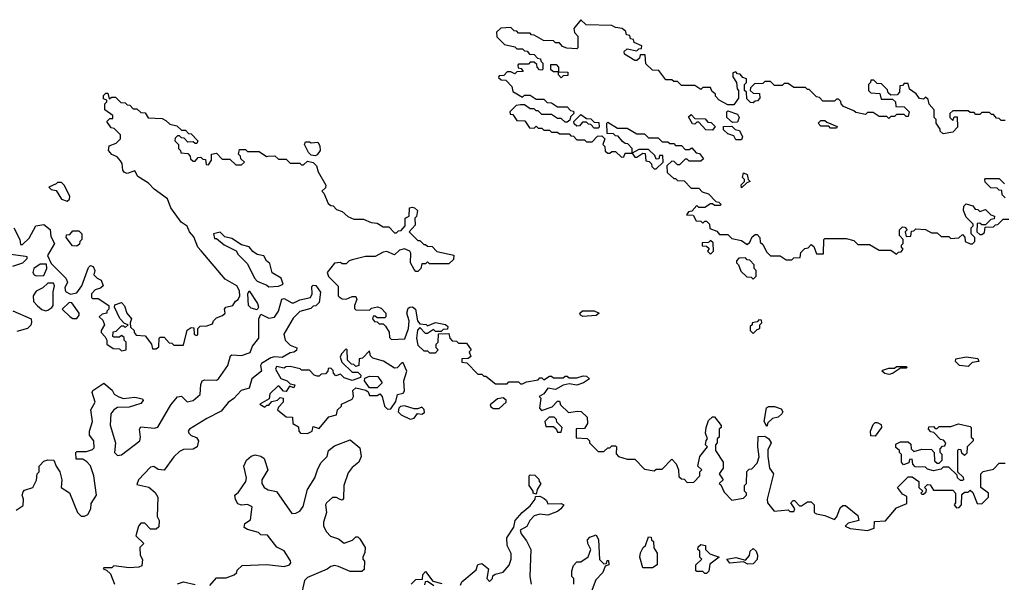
# Model space of a CAD drawing. Extents: x 2737310 to 2869991, y 870230 to 1012730.
# Tile 124 of 256: x 2853120 to 2858201, y 886345 to 889250. Entities that reach past the tile are written whole.
import ezdxf

# ---------------------------------------------------------------- set-up
doc = ezdxf.new("R2010")
doc.units = 0

msp = doc.modelspace()

# ---------------------------------------------------------------- linework, layer by layer
at = {"layer": '0CON02XD'}
for points in [[(2858205, 888730), (2858185, 888730), (2858175, 888740), (2858161.7, 888741.7), (2858145, 888760), (2858135, 888760), (2858125, 888770), (2858085, 888770), (2858075, 888760), (2858055, 888760), (2858045, 888770), (2858025, 888770), (2858015, 888780), (2857935, 888780), (2857920, 888765), (2857920, 888745), (2857935, 888730), (2857941.7, 888748.3), (2857958.3, 888748.3), (2857960, 888695), (2857935, 888670), (2857885, 888660), (2857870, 888675), (2857870, 888685), (2857850, 888715), (2857850, 888735), (2857840, 888745), (2857840, 888785), (2857813, 888813), (2857808.3, 888838.3), (2857795, 888850), (2857785, 888840), (2857763.6, 888843.6), (2857746.4, 888866.4), (2857711.7, 888891.7), (2857705, 888920), (2857685, 888920), (2857675, 888910), (2857661.7, 888908.3), (2857660, 888875), (2857648.3, 888861.7), (2857615, 888860), (2857601.7, 888871.7), (2857598.3, 888888.3), (2857568.3, 888918.3), (2857545, 888920), (2857528.3, 888938.3), (2857511.7, 888938.3), (2857510, 888925), (2857500, 888915), (2857500, 888885), (2857511.7, 888871.7), (2857558.3, 888868.3), (2857565, 888840), (2857625, 888840), (2857640, 888825), (2857641.7, 888801.7), (2857685, 888800), (2857710, 888775), (2857705, 888750), (2857695, 888750), (2857685, 888760), (2857645, 888760), (2857635, 888750), (2857615, 888750), (2857605, 888740), (2857595, 888750), (2857555, 888750), (2857525, 888770), (2857495, 888770), (2857485, 888760), (2857435, 888770), (2857425, 888780), (2857371.7, 888801.7), (2857360, 888815), (2857358.3, 888828.3), (2857345, 888840), (2857335, 888840), (2857325, 888830), (2857265, 888830), (2857248.3, 888848.3), (2857231.7, 888851.7), (2857195, 888890), (2857185, 888890), (2857175, 888900), (2857115, 888900), (2857085, 888920), (2857065, 888920), (2857055, 888910), (2857015, 888910), (2856995, 888930), (2856965, 888930), (2856955, 888920), (2856911.7, 888918.3), (2856891.7, 888898.3), (2856890, 888885), (2856905, 888870), (2856938.3, 888868.3), (2856940, 888845), (2856928.3, 888831.7), (2856915, 888830), (2856905, 888820), (2856891.7, 888821.7), (2856871.7, 888841.7), (2856870, 888875), (2856860, 888885), (2856860, 888915), (2856870, 888925), (2856870, 888945), (2856851.7, 888951.7), (2856838.3, 888968.3), (2856825, 888970), (2856815, 888980), (2856800, 888975), (2856800, 888955), (2856820, 888925), (2856823, 888893), (2856830, 888885), (2856830, 888845), (2856805, 888810), (2856775, 888810), (2856730, 888835), (2856710, 888855), (2856710, 888865), (2856691.7, 888881.7), (2856685, 888900), (2856645, 888900), (2856635, 888890), (2856605, 888910), (2856535, 888910), (2856515, 888930), (2856495, 888930), (2856485, 888940), (2856455, 888940), (2856418.3, 888988.3), (2856385, 888990), (2856351.7, 889021.7), (2856348.3, 889068.3), (2856321.7, 889068.3), (2856318.3, 889051.7), (2856305, 889040), (2856295, 889040), (2856241.7, 889071.7), (2856240, 889085), (2856255, 889100), (2856305, 889090), (2856315, 889100), (2856328.3, 889101.7), (2856330, 889115), (2856291.7, 889131.7), (2856288.3, 889148.3), (2856271.7, 889151.7), (2856268.3, 889168.3), (2856251.7, 889171.7), (2856248.3, 889188.3), (2856230, 889205), (2856195, 889210), (2856175, 889220), (2856043.6, 889223.6), (2856015, 889250), (2855980, 889205), (2855983, 889183), (2856000, 889165), (2856000, 889105), (2855995, 889100), (2855943, 889103), (2855921.7, 889111.7), (2855905, 889130), (2855885, 889130), (2855875, 889140), (2855823, 889143), (2855775, 889170), (2855761.7, 889171.7), (2855755, 889180), (2855695, 889180), (2855685, 889190), (2855671.7, 889191.7), (2855655, 889210), (2855603, 889207), (2855580, 889185), (2855581.7, 889161.7), (2855621.7, 889121.7), (2855675, 889110), (2855685, 889100), (2855715, 889100), (2855725, 889090), (2855738.3, 889088.3), (2855751.7, 889071.7), (2855775, 889070), (2855791.7, 889051.7), (2855808.3, 889048.3), (2855810, 889035), (2855820, 889025), (2855820, 888995), (2855815, 888990), (2855801.7, 888991.7), (2855790, 889005), (2855788.3, 889018.3), (2855775, 889030), (2855755, 889030), (2855745, 889020), (2855695, 889020), (2855690, 889015), (2855691.7, 889001.7), (2855708.3, 888998.3), (2855718.3, 888981.7), (2855685, 888980), (2855675, 888970), (2855655, 888980), (2855635, 888980), (2855618.3, 888961.7), (2855595, 888960), (2855591.7, 888951.7), (2855605, 888940), (2855628.3, 888938.3), (2855660, 888905), (2855665, 888880), (2855715, 888850), (2855725, 888860), (2855755, 888860), (2855785, 888840), (2855825, 888840), (2855841.7, 888821.7), (2855865, 888820), (2855895, 888800), (2855945, 888800), (2855961.7, 888781.7), (2855978.3, 888778.3), (2855980, 888765), (2855961.7, 888748.3), (2855958.3, 888731.7), (2855945, 888720), (2855935, 888720), (2855915, 888740), (2855895, 888740), (2855865, 888760), (2855815, 888760), (2855795, 888780)], [(2855915, 888950), (2855900, 888965), (2855900, 888980), (2855875, 888980), (2855861.7, 888991.7), (2855861.7, 889018.3), (2855888.3, 889018.3), (2855900, 889005), (2855900, 888980), (2855948.3, 888978.3), (2855948.3, 888961.7), (2855925, 888960), (2855915, 888950)], [(2853090, 888175), (2853120, 888115), (2853125, 888090), (2853135, 888090), (2853168.8, 888121.2), (2853203.9, 888186.1), (2853245, 888192.5), (2853277, 888167), (2853280.7, 888130.7), (2853298.8, 888095), (2853263, 888033), (2853281.7, 887991.7), (2853357.5, 887915), (2853367.5, 887895), (2853353.3, 887865), (2853357, 887847), (2853383, 887833), (2853415, 887840), (2853440, 887875), (2853475, 887970), (2853485, 887980), (2853500, 887975), (2853507.5, 887955), (2853503.3, 887933.3), (2853520, 887915), (2853540, 887905), (2853550, 887875), (2853537, 887863), (2853510, 887855), (2853490, 887835), (2853490, 887815), (2853495, 887810), (2853525, 887810), (2853580, 887775), (2853580, 887755), (2853570, 887745), (2853570, 887735), (2853545, 887730), (2853530, 887715), (2853548.3, 887698.3), (2853557.5, 887675), (2853540, 887645), (2853540, 887635), (2853561.7, 887611.7), (2853570, 887595), (2853570, 887575), (2853603, 887553), (2853635, 887550), (2853645, 887540), (2853670, 887545), (2853670, 887585), (2853660, 887595), (2853658.3, 887608.3), (2853645, 887620), (2853635, 887610), (2853605, 887610), (2853600, 887615), (2853601.7, 887638.3), (2853618.3, 887641.7), (2853645, 887670), (2853655, 887670), (2853665, 887660), (2853680, 887675), (2853661.7, 887681.7), (2853637, 887707), (2853610, 887765), (2853611.7, 887778.3), (2853645, 887790), (2853661.7, 887771.7), (2853672.5, 887735), (2853697.5, 887705), (2853690, 887685), (2853691.7, 887661.7), (2853710, 887645), (2853710, 887635), (2853721.7, 887621.7), (2853768.3, 887618.3), (2853800, 887575), (2853805, 887550), (2853825, 887550), (2853838.3, 887561.7), (2853840, 887605), (2853845, 887610), (2853865, 887610), (2853891.7, 887581.7), (2853905, 887580), (2853915, 887570), (2853965, 887570), (2853983.6, 887646.4), (2854005, 887660), (2854018.3, 887658.3), (2854020, 887625), (2854035, 887620), (2854040, 887625), (2854040, 887655), (2854051.7, 887668.3), (2854085, 887670), (2854115, 887680), (2854120, 887695), (2854135, 887710), (2854167, 887723), (2854180, 887735), (2854177.5, 887755), (2854183.6, 887766.4), (2854220, 887775), (2854233.6, 887796.4), (2854247.5, 887805), (2854256.1, 887823.9), (2854255, 887850), (2854240, 887875), (2854180.7, 887910.7), (2854056, 888056), (2854040, 888075), (2854018.3, 888128.3), (2853996.7, 888155), (2853983.6, 888183.6), (2853954.1, 888204.1), (2853899.3, 888279.3), (2853882.5, 888325), (2853814.2, 888374.2), (2853785, 888406.7), (2853730.5, 888440.5), (2853715, 888470), (2853675, 888456.2), (2853661.2, 888461.2), (2853652.7, 888472.7), (2853648.3, 888508.3), (2853640.7, 888520.7), (2853622.5, 888542.5), (2853595, 888553.3), (2853577.5, 888575), (2853581.7, 888598.3), (2853618.3, 888611.7), (2853640, 888635), (2853640, 888655), (2853608.3, 888688.3), (2853591.7, 888691.7), (2853570, 888725), (2853585, 888740), (2853600, 888740), (2853600, 888755), (2853560, 888785), (2853560, 888815), (2853570, 888825), (2853570, 888835), (2853551.7, 888841.7), (2853551.7, 888858.3), (2853565, 888870), (2853575, 888870), (2853581.7, 888841.7), (2853595, 888850), (2853615, 888850), (2853641.7, 888821.7), (2853665, 888820), (2853675, 888810), (2853688.3, 888808.3), (2853705, 888790), (2853725, 888790), (2853745, 888770), (2853768.3, 888768.3), (2853783, 888743), (2853855, 888740), (2853875, 888730), (2853895, 888710), (2853931.7, 888701.7), (2853955, 888680), (2853975, 888680), (2853991.7, 888661.7), (2854005, 888660), (2854040, 888625), (2854035, 888610), (2854025, 888610), (2854015, 888620), (2853988.3, 888618.3), (2853968.3, 888638.3), (2853955, 888640), (2853945, 888650), (2853935, 888650), (2853921.7, 888638.3), (2853920, 888625), (2853940, 888605), (2853940, 888585), (2853950, 888575), (2853951.7, 888561.7), (2853988.3, 888558.3), (2854000, 888545), (2854001.7, 888531.7), (2854015, 888520), (2854025, 888520), (2854041.7, 888538.3), (2854055, 888540), (2854065, 888530), (2854078.3, 888528.3), (2854081.7, 888501.7), (2854095, 888500), (2854110, 888525), (2854110, 888555), (2854135, 888560), (2854165, 888530), (2854205, 888530), (2854235, 888500), (2854265, 888500), (2854280, 888515), (2854261.7, 888531.7), (2854260, 888545), (2854250, 888555), (2854255, 888580), (2854285, 888580), (2854295, 888570), (2854355, 888570), (2854393, 888543), (2854400, 888545), (2854437, 888547), (2854455, 888530), (2854495, 888530), (2854515, 888510), (2854565, 888510), (2854575, 888500), (2854585, 888500), (2854605, 888520), (2854635, 888512.5), (2854652.5, 888495), (2854660, 888465), (2854700, 888395), (2854698.3, 888381.7), (2854680, 888365), (2854690, 888355), (2854711.7, 888301.7), (2854725, 888290), (2854738.3, 888288.3), (2854755, 888270), (2854785, 888260), (2854813, 888233), (2854845, 888220), (2854895, 888220), (2854933, 888203), (2854965, 888200), (2854995, 888180), (2855025, 888180), (2855055, 888150), (2855065, 888150), (2855075, 888160), (2855088.3, 888161.7), (2855110, 888185), (2855110, 888225), (2855130, 888235), (2855131.7, 888278.3), (2855145, 888282.5), (2855158.3, 888278.3), (2855172.5, 888265), (2855167, 888233), (2855160, 888225), (2855161.7, 888188.3), (2855130, 888155), (2855175, 888110), (2855185, 888110), (2855205, 888090), (2855215, 888090), (2855225, 888080), (2855248.3, 888078.3), (2855273, 888053), (2855360, 888035), (2855358.3, 888011.7), (2855335, 887990), (2855235, 887990), (2855225, 888000), (2855215, 887990), (2855195, 887990), (2855190, 887965), (2855175, 887950), (2855165, 887950), (2855155, 887960), (2855136.2, 887995), (2855138.8, 888045), (2855133.8, 888055), (2855105, 888066), (2855080.8, 888059.2), (2855055, 888036.7), (2855015, 888053.3), (2854995, 888050), (2854955, 888026.7), (2854905, 888028), (2854835, 888010), (2854820, 888005), (2854805, 887990), (2854785, 887990), (2854775, 887996.7), (2854745, 887992.5), (2854707.5, 887945), (2854713.9, 887923.9), (2854763.6, 887873.6), (2854763.3, 887825), (2854768.3, 887818.3), (2854785, 887808.8), (2854805, 887806.7), (2854835, 887820), (2854855, 887820), (2854860, 887805), (2854847.5, 887775), (2854848.3, 887758.3), (2854855, 887752.5), (2854925, 887750), (2854935, 887760), (2854967, 887767)], [(2855795, 888780), (2855785, 888780), (2855775, 888790), (2855755, 888790), (2855725, 888810), (2855705, 888810), (2855682.5, 888807.5), (2855650, 888775), (2855651.7, 888761.7), (2855665, 888760), (2855685, 888730), (2855727, 888727), (2855751.7, 888691.7), (2855775, 888690), (2855785, 888700), (2855795, 888690), (2855815, 888690), (2855825, 888680), (2855855, 888680), (2855865, 888670), (2855895, 888670), (2855905, 888660), (2855955, 888660), (2855965, 888650), (2855978.3, 888648.3), (2855995, 888630), (2856035, 888630), (2856045, 888620), (2856075, 888620), (2856101.7, 888648.3), (2856125, 888650), (2856140, 888635), (2856130, 888605), (2856140, 888595), (2856141.7, 888571.7), (2856155, 888560), (2856165, 888560), (2856175, 888570), (2856195, 888570), (2856225, 888540), (2856238.3, 888541.7), (2856245, 888560), (2856280, 888560), (2856280, 888585), (2856258.3, 888608.3), (2856245, 888610), (2856231.7, 888621.7), (2856208.3, 888648.3), (2856195, 888650), (2856185, 888660), (2856151.7, 888661.7), (2856150, 888715), (2856155, 888720), (2856205, 888690), (2856255, 888690), (2856305, 888660), (2856345, 888660), (2856365, 888640), (2856415, 888640), (2856435, 888620), (2856465, 888620), (2856475, 888610), (2856495, 888610), (2856505, 888600), (2856535, 888600), (2856555, 888580), (2856575, 888580), (2856588.3, 888588.3), (2856611.7, 888561.7), (2856628.3, 888558.3), (2856648.3, 888531.7), (2856635, 888520), (2856575, 888520), (2856565, 888530), (2856555, 888530), (2856525, 888500), (2856515, 888500), (2856498.3, 888518.3), (2856485, 888520), (2856460, 888495), (2856461.7, 888461.7), (2856495, 888430), (2856505, 888430), (2856515, 888420), (2856548.3, 888418.3), (2856585, 888380), (2856625, 888380), (2856641.7, 888361.7), (2856675, 888350), (2856711.7, 888311.7), (2856728.3, 888308.3), (2856740, 888295), (2856735, 888290), (2856705, 888290), (2856695, 888300), (2856685, 888300), (2856655, 888280), (2856625, 888280), (2856615, 888290), (2856588.3, 888261.7), (2856571.7, 888258.3), (2856561.7, 888241.7), (2856595, 888240), (2856611.7, 888211.7), (2856635, 888210), (2856645, 888200), (2856655, 888210), (2856665, 888210), (2856680, 888195), (2856681.7, 888171.7), (2856718.3, 888158.3), (2856731.7, 888141.7), (2856775, 888140), (2856795, 888120), (2856845, 888110), (2856875, 888090), (2856888.3, 888101.7), (2856900.7, 888129.3), (2856915, 888140), (2856925, 888140), (2856940, 888125), (2856941.7, 888101.7), (2856955, 888090), (2856975, 888050), (2856995, 888030), (2857045, 888030), (2857075, 888010), (2857105, 888010)], [(2856798.3, 888718.3), (2856770, 888745), (2856770, 888775), (2856775, 888780), (2856825, 888762.5), (2856833.3, 888745), (2856825, 888720), (2856798.3, 888718.3)], [(2856105, 888690), (2856085, 888690), (2856068.3, 888708.3), (2856055, 888710), (2856045, 888720), (2856025, 888720), (2856008.3, 888701.7), (2855995, 888700), (2855981.7, 888711.7), (2855980, 888725), (2856015, 888760), (2856045, 888740), (2856068.3, 888738.3), (2856085, 888720), (2856108.3, 888718.3), (2856110, 888695), (2856105, 888690)], [(2856695, 888680), (2856661.7, 888681.7), (2856625, 888720), (2856615, 888720), (2856605, 888710), (2856591.7, 888711.7), (2856571.7, 888748.3), (2856585, 888760), (2856605, 888740), (2856658.3, 888738.3), (2856671.7, 888721.7), (2856688.3, 888718.3), (2856708.3, 888698.3), (2856695, 888680)], [(2857335, 888690), (2857305, 888690), (2857295, 888700), (2857255, 888700), (2857240, 888715), (2857255, 888730), (2857275, 888730), (2857285, 888720), (2857338.3, 888698.3), (2857335, 888690)], [(2856845, 888630), (2856815, 888630), (2856805, 888650), (2856775, 888660), (2856751.7, 888681.7), (2856751.7, 888698.3), (2856795, 888700), (2856813, 888683), (2856835, 888677.5), (2856850, 888645), (2856845, 888630)], [(2854645, 888547.5), (2854625, 888550), (2854610, 888565), (2854590, 888605), (2854595, 888620), (2854615, 888620), (2854625, 888613.3), (2854658.3, 888618.3), (2854669.3, 888599.3), (2854670, 888575), (2854655, 888552.5), (2854645, 888547.5)], [(2856405, 888480), (2856440, 888515), (2856438.3, 888548.3), (2856421.7, 888548.3), (2856418.3, 888531.7), (2856405, 888530), (2856398.3, 888548.3), (2856365, 888580), (2856315, 888580), (2856280, 888560), (2856295, 888540), (2856305, 888540), (2856335, 888560), (2856348.3, 888558.3), (2856351.7, 888521.7), (2856368.3, 888518.3), (2856380, 888505), (2856381.7, 888491.7), (2856395, 888480), (2856405, 888480)], [(2856845, 888382.5), (2856843, 888397), (2856860, 888415), (2856860, 888425), (2856850, 888435), (2856855, 888460), (2856875, 888450), (2856880, 888425), (2856890, 888415), (2856871.7, 888408.3), (2856845, 888382.5)], [(2853365, 888312.5), (2853377, 888323), (2853379.3, 888339.3), (2853350, 888395), (2853335, 888410), (2853315, 888410), (2853308.3, 888401.7), (2853270, 888385), (2853282.5, 888372.5), (2853308.3, 888368.3), (2853335, 888322.5), (2853365, 888312.5)], [(2858205, 888330), (2858190, 888345), (2858188.3, 888368.3), (2858175, 888370), (2858165, 888380), (2858131.7, 888381.7), (2858101.7, 888411.7), (2858100, 888425), (2858105, 888430), (2858175, 888430), (2858201.7, 888401.7)], [(2857105, 888010), (2857115, 888020), (2857148.3, 888021.7), (2857151.7, 888048.3), (2857171.7, 888068.3), (2857188.3, 888071.7), (2857205, 888090), (2857218.3, 888078.3), (2857231.7, 888041.7), (2857268.3, 888041.7), (2857270, 888115), (2857275, 888120), (2857385, 888120), (2857425, 888110), (2857445, 888090), (2857505, 888090), (2857555, 888060), (2857615, 888060), (2857645, 888040), (2857655, 888050), (2857668.3, 888051.7), (2857680, 888065), (2857670, 888075), (2857670, 888085), (2857680, 888095), (2857680, 888115), (2857660, 888135), (2857660, 888165), (2857675, 888180), (2857688.3, 888178.3), (2857700, 888165), (2857690, 888155), (2857695, 888130), (2857718.3, 888131.7), (2857721.7, 888158.3), (2857735, 888160), (2857745, 888170), (2857795, 888167.5), (2857825, 888150), (2857855, 888150), (2857875, 888130), (2857915, 888130), (2857925, 888120), (2857967, 888123), (2857985, 888140), (2857997, 888127), (2858000, 888105), (2858025, 888092.5), (2858037, 888093), (2858050, 888105), (2858050, 888125), (2858030, 888145), (2858030, 888175), (2858040, 888185), (2858040, 888195), (2858005, 888230), (2857990, 888265), (2857993, 888287), (2858005, 888300), (2858038.3, 888288.3), (2858051.7, 888271.7), (2858065, 888270), (2858075, 888260), (2858105, 888270), (2858131.7, 888241.7), (2858150, 888235), (2858148.3, 888221.7), (2858131.7, 888218.3), (2858105, 888190), (2858085, 888190), (2858075, 888200), (2858061.7, 888198.3), (2858060, 888155), (2858075, 888140), (2858085, 888140), (2858098.3, 888151.7), (2858101.7, 888178.3), (2858145, 888180), (2858155, 888190), (2858168.3, 888191.7), (2858195, 888220), (2858225, 888220)], [(2853415, 888080), (2853391.7, 888081.7), (2853360, 888125), (2853361.7, 888138.3), (2853378.3, 888141.7), (2853395, 888160), (2853425, 888160), (2853440, 888145), (2853440, 888115), (2853430, 888105), (2853428.3, 888091.7), (2853415, 888080)], [(2854405, 887870), (2854455, 887873.3), (2854480, 887885), (2854470, 887915), (2854422.5, 887942.5), (2854411.2, 887991.2), (2854393.8, 888005), (2854380, 888030), (2854345, 888037.5), (2854322.3, 888052.3), (2854305, 888077.5), (2854265, 888086.7), (2854215, 888120), (2854179.3, 888129.3), (2854155, 888152.5), (2854120, 888145), (2854125, 888120), (2854135, 888120), (2854175, 888087.5), (2854236.4, 888056.4), (2854247, 888037), (2854295, 887990), (2854331.2, 887915), (2854345, 887900), (2854395, 887880), (2854405, 887870)], [(2856685, 888040), (2856700, 888055), (2856698.3, 888098.3), (2856685, 888110), (2856675, 888100), (2856641.7, 888098.3), (2856641.7, 888081.7), (2856665, 888080), (2856678.3, 888068.3), (2856670, 888055), (2856685, 888040)], [(2853075, 888040), (2853149.3, 888029.3), (2853156.7, 888026.7), (2853157.5, 888015), (2853135, 887993.3), (2853083.3, 887975)], [(2856905, 887910), (2856920, 887925), (2856920, 887955), (2856910, 887965), (2856910, 887985), (2856888.3, 888008.3), (2856875, 888010), (2856865, 888020), (2856831.7, 888018.3), (2856820, 888005), (2856820, 887995), (2856830, 887985), (2856841.7, 887951.7), (2856871.7, 887921.7), (2856895, 887920), (2856905, 887910)], [(2853205, 887927.5), (2853245, 887930), (2853260, 887965), (2853258.3, 887988.3), (2853225, 887987.5), (2853192.5, 887965), (2853187.5, 887945), (2853195, 887932.5), (2853205, 887927.5)], [(2853101.7, 886718.3), (2853138.3, 886741.7), (2853140, 886775), (2853132.5, 886795), (2853138.3, 886811.7), (2853145, 886820), (2853187.5, 886835), (2853207, 886873), (2853210, 886905), (2853220, 886915), (2853220, 886945), (2853245, 886970), (2853265, 886977.5), (2853296.4, 886976.4), (2853307.5, 886945), (2853327.5, 886915), (2853337.5, 886875), (2853333.9, 886833.9), (2853376.7, 886806.7), (2853417.5, 886705), (2853437, 886687), (2853455, 886686.7), (2853472.5, 886695), (2853486.4, 886723.6), (2853488.3, 886751.7), (2853516.7, 886795), (2853502.5, 886895), (2853486.1, 886946.1), (2853466.4, 886966.4), (2853445, 886980), (2853411.7, 886981.7), (2853410, 887015), (2853415, 887020), (2853465, 887020), (2853495, 887030), (2853505, 887040), (2853503.3, 887075), (2853480, 887105), (2853480, 887125), (2853496.2, 887175), (2853486.7, 887235), (2853510, 887275), (2853493.3, 887325), (2853497.5, 887335), (2853555, 887372.5), (2853596.4, 887336.4), (2853607, 887317), (2853632.3, 887302.3), (2853656.4, 887293.6), (2853715, 887301.2), (2853753, 887293), (2853756.4, 887283.6), (2853745, 887267.5), (2853712.3, 887257.7), (2853685, 887248.8), (2853625, 887248), (2853605, 887236.2), (2853591.2, 887215), (2853587, 887157), (2853613.8, 887065), (2853610, 887015), (2853625, 887000), (2853645, 887003.8), (2853740, 887075), (2853744, 887095), (2853737.5, 887135), (2853745, 887147.5), (2853815, 887141.2), (2853833.3, 887146.7), (2853899.3, 887260.7), (2853935, 887302.5), (2853955, 887306.7), (2853985, 887276.7), (2854015, 887283.8), (2854051.2, 887315), (2854054.1, 887365.9), (2854062.5, 887385), (2854075, 887390), (2854135, 887388.8), (2854146.7, 887395), (2854193.3, 887465), (2854207.5, 887515), (2854215, 887520), (2854265, 887516.2), (2854308.8, 887531.2), (2854322, 887565), (2854354, 887605), (2854354, 887706), (2854365, 887730), (2854405, 887708.8), (2854435.8, 887714.2), (2854455.8, 887745), (2854473, 887807), (2854485, 887810), (2854525, 887787.5), (2854535, 887787.5), (2854565, 887803.8), (2854620, 887815), (2854630, 887835), (2854628.3, 887871.7), (2854635, 887880), (2854648.3, 887878.3), (2854673, 887843), (2854665, 887790), (2854648.3, 887771.7), (2854635, 887770), (2854621.7, 887758.3), (2854566.1, 887743.9), (2854531.2, 887708.8), (2854483.9, 887626.1), (2854490, 887595), (2854515, 887570), (2854550, 887555), (2854548.3, 887541.7), (2854535, 887532.5), (2854515, 887530), (2854475, 887506), (2854435, 887510), (2854415.6, 887504.4), (2854367.5, 887475), (2854363.3, 887465), (2854367.5, 887435), (2854318, 887395), (2854305, 887347.5), (2854263.3, 887335), (2854225, 887293.3), (2854196.1, 887273.9), (2854160.5, 887229.5), (2854085, 887191.2), (2853996.7, 887135), (2853990, 887125), (2853992.5, 887115), (2854005, 887103.3), (2854033, 887093), (2854042.5, 887075), (2854035.9, 887044.1), (2854015, 887032), (2853965, 887030), (2853945, 887020), (2853915, 886992.5), (2853865, 886923.3), (2853835, 886926.7), (2853813, 886943), (2853795, 886940), (2853732.5, 886875), (2853725, 886850), (2853787, 886837), (2853819.3, 886809.3), (2853832.5, 886785), (2853830, 886685), (2853840, 886665), (2853838.3, 886631.7)], [(2853255, 887746.7), (2853265, 887750), (2853286.4, 887763.6), (2853292.5, 887775), (2853293.3, 887845), (2853300, 887875), (2853295, 887890), (2853265, 887890), (2853240, 887865), (2853205, 887847.5), (2853188.8, 887825), (2853192, 887795), (2853211.7, 887771.7), (2853235, 887753.3), (2853255, 887746.7)], [(2854345, 887752.5), (2854315, 887760), (2854300, 887775), (2854297.5, 887835), (2854305, 887850), (2854346.7, 887785), (2854352.5, 887765), (2854345, 887752.5)], [(2853085, 887747.5), (2853180, 887705), (2853181.7, 887688.3), (2853177, 887673), (2853160, 887655), (2853105, 887640)], [(2853415, 887707.5), (2853427.5, 887725), (2853427.5, 887735), (2853388.3, 887788.3), (2853375, 887790), (2853340, 887755), (2853380, 887715), (2853395, 887707.5), (2853415, 887707.5)], [(2854967, 887767), (2854985, 887760), (2855010, 887735), (2855010, 887715), (2855005, 887710), (2854965, 887710), (2854955, 887720), (2854945, 887720), (2854940, 887705), (2854951.7, 887691.7), (2854965, 887690), (2854975, 887680), (2854995, 887680), (2855008.3, 887668.3), (2855027, 887637), (2855028.3, 887608.3), (2855038.3, 887598.3), (2855107, 887603), (2855126.2, 887655), (2855130, 887695), (2855117.5, 887735), (2855125, 887760), (2855133.6, 887766.4), (2855147, 887767), (2855162.5, 887755), (2855172.5, 887695), (2855185, 887680), (2855217, 887677), (2855225, 887670), (2855265, 887686.7), (2855317, 887677), (2855330, 887665), (2855328.3, 887651.7), (2855305, 887650), (2855295, 887640), (2855265, 887640), (2855255, 887650), (2855225, 887630), (2855215, 887630), (2855185, 887660), (2855173.6, 887646.4), (2855167.5, 887605), (2855175, 887570), (2855205, 887540), (2855225, 887540), (2855235, 887530), (2855265, 887530), (2855280, 887545), (2855270, 887555), (2855270, 887575), (2855280, 887585), (2855281.7, 887628.3), (2855335, 887630), (2855340, 887605), (2855351.7, 887591.7), (2855375, 887590), (2855385, 887580), (2855425, 887580), (2855450, 887545), (2855440, 887535), (2855448.3, 887511.7), (2855435, 887500), (2855401.7, 887498.3), (2855401.7, 887481.7), (2855428.3, 887478.3), (2855485, 887420), (2855505, 887420), (2855515, 887410), (2855525, 887410), (2855575, 887370), (2855635, 887370), (2855645, 887380), (2855695, 887380), (2855705, 887370), (2855715, 887370), (2855735, 887380), (2855795, 887390), (2855805, 887400), (2855815, 887400), (2855825, 887390), (2855855, 887410), (2855865, 887410), (2855875, 887400), (2855925, 887400), (2855935, 887410), (2855945, 887410), (2855955, 887400), (2855995, 887400), (2856028.3, 887411.7), (2856045, 887410), (2856060, 887395), (2856030, 887375), (2855995, 887363.3), (2855955, 887370), (2855925, 887362.5), (2855885, 887340), (2855845, 887347.5), (2855825, 887317.5), (2855800, 887305), (2855810, 887295), (2855802.5, 887245), (2855812.5, 887232.5), (2855868.3, 887251.7), (2855895, 887280), (2855905, 887280), (2855911.7, 887261.7), (2855951.7, 887221.7), (2855998.3, 887228.3), (2856017, 887227), (2856048.3, 887198.3), (2856050, 887165), (2856035, 887140), (2855991.7, 887138.3), (2855991.7, 887091.7), (2856048.3, 887088.3), (2856060, 887075), (2856060, 887065), (2856105, 887020), (2856135, 887020), (2856155, 887040), (2856165, 887040), (2856175, 887050), (2856195, 887050), (2856200, 887045), (2856198.3, 887008.3), (2856210, 886995), (2856255, 886980), (2856295, 886980), (2856345, 886930), (2856395, 886920), (2856405, 886930), (2856435, 886930), (2856485, 886980), (2856507, 886957), (2856520, 886925), (2856521.7, 886891.7), (2856535, 886880), (2856548.3, 886878.3), (2856565, 886860), (2856598.3, 886861.7), (2856630, 886895), (2856630, 886915), (2856640, 886925), (2856620, 886945), (2856630, 886995), (2856670, 887045), (2856660, 887055), (2856663, 887077), (2856670, 887085), (2856660, 887115), (2856662.5, 887145), (2856675, 887180), (2856695, 887200), (2856705, 887200), (2856740, 887155), (2856740, 887145), (2856730, 887135), (2856730, 887095), (2856720, 887085), (2856720, 887065), (2856710, 887055), (2856710, 887025), (2856750, 886965), (2856750, 886935), (2856730, 886905), (2856750, 886875), (2856730, 886855), (2856738.3, 886848.3), (2856755, 886810), (2856795, 886770), (2856855, 886780), (2856870, 886795), (2856870, 886805), (2856860, 886815), (2856860, 886845), (2856870, 886855), (2856873, 886917), (2856885, 886930), (2856898.3, 886931.7), (2856925, 886960), (2856937, 886993), (2856930, 887045), (2856931.7, 887098.3), (2856965, 887100), (2856986.4, 887086.4), (2856997.5, 887065), (2856981.7, 887028.3), (2856981.2, 886995), (2856990, 886935), (2857010, 886905), (2856976.7, 886775), (2856980, 886755), (2857013, 886713), (2857085, 886720), (2857095, 886710), (2857115, 886710), (2857120, 886725), (2857100, 886755), (2857111.7, 886768.3), (2857118.3, 886768.3), (2857145, 886740), (2857155, 886740), (2857185, 886760), (2857205, 886760), (2857220, 886745), (2857220, 886705), (2857231.7, 886698.3), (2857275, 886690), (2857325, 886670), (2857336.7, 886683.3), (2857355, 886730), (2857368.3, 886741.7), (2857381.7, 886741.7), (2857445, 886690), (2857450, 886665), (2857395, 886650), (2857380, 886635), (2857405, 886622.5), (2857495, 886612.5)], [(2856027, 887717), (2856013.6, 887723.6), (2856010, 887735), (2856025, 887747.5), (2856085, 887747.5), (2856110, 887735), (2856095, 887722.5), (2856027, 887717)], [(2856905, 887630), (2856925, 887650), (2856940, 887655), (2856940, 887675), (2856950, 887685), (2856948.3, 887698.3), (2856935, 887700), (2856925, 887690), (2856900, 887685), (2856900, 887675), (2856890, 887665), (2856890, 887645), (2856905, 887630)], [(2854605, 887113.3), (2854630, 887125), (2854635, 887150), (2854665, 887140), (2854715, 887200), (2854755, 887210), (2854760, 887235), (2854780, 887255), (2854780, 887265), (2854835, 887290), (2854842.5, 887305), (2854840, 887335), (2854855, 887350), (2854907, 887337), (2854918.3, 887328.3), (2854925, 887310), (2854965, 887310), (2854978.3, 887318.3), (2854990, 887305), (2855002.5, 887255), (2855018.3, 887238.3), (2855035, 887240), (2855061.7, 887278.3), (2855070, 887315), (2855098.3, 887321.7), (2855106.4, 887333.6), (2855102.5, 887385), (2855117.5, 887435), (2855098.3, 887478.3), (2855091.7, 887478.3), (2855068.3, 887451.7), (2855055, 887450), (2854997, 887487), (2854941.7, 887501.7), (2854930, 887515), (2854925, 887540), (2854888.3, 887501.7), (2854871.7, 887498.3), (2854870, 887465), (2854855, 887460), (2854845, 887470), (2854831.7, 887471.7), (2854811.7, 887491.7), (2854810, 887545), (2854805, 887550), (2854780, 887525), (2854773, 887507), (2854781.7, 887481.7), (2854835, 887430), (2854865, 887430), (2854880, 887415), (2854878.3, 887401.7), (2854835, 887387.5), (2854795, 887400), (2854775, 887420), (2854751.7, 887411.7), (2854740, 887425), (2854738.3, 887438.3), (2854725, 887450), (2854711.7, 887448.3), (2854710, 887435), (2854698.3, 887421.7), (2854675, 887420), (2854665, 887410), (2854655, 887410), (2854640, 887415), (2854615, 887440), (2854575, 887440), (2854567, 887447), (2854515, 887460), (2854493, 887457), (2854485, 887450), (2854445, 887460), (2854440, 887445), (2854467, 887397), (2854500, 887385), (2854515, 887370), (2854540, 887365), (2854535, 887350), (2854511.7, 887358.3), (2854495, 887330), (2854481.7, 887331.7), (2854458.3, 887358.3), (2854451.7, 887358.3), (2854411.7, 887318.3), (2854408.3, 887291.7), (2854360, 887265), (2854385, 887250), (2854395, 887260), (2854405, 887260), (2854421.7, 887278.3), (2854450, 887285), (2854465, 887300), (2854480, 887295), (2854480, 887275), (2854455, 887250), (2854450, 887235), (2854495, 887200), (2854528.3, 887198.3), (2854530, 887165), (2854558.3, 887148.3), (2854560, 887125), (2854570, 887115), (2854605, 887113.3)], [(2858015, 887460), (2857970, 887465), (2857950, 887485), (2857951.7, 887498.3), (2858005, 887510), (2858065, 887500), (2858070, 887485), (2858035, 887480), (2858015, 887460)], [(2857605, 887417.5), (2857585, 887422.5), (2857570, 887435), (2857575, 887440), (2857605, 887450), (2857635, 887450), (2857645, 887460), (2857695, 887460), (2857700, 887455), (2857695, 887450), (2857665, 887450), (2857625, 887422.5), (2857605, 887417.5)], [(2854965, 887350), (2854925, 887350), (2854900, 887385), (2854901.7, 887398.3), (2854925, 887410), (2854968.3, 887408.3), (2854990, 887375), (2854965, 887350)], [(2855595, 887242.5), (2855630, 887275), (2855630, 887285), (2855615, 887297.5), (2855585, 887292.5), (2855548.3, 887261.7), (2855550.7, 887250.7), (2855565, 887242.5), (2855595, 887242.5)], [(2855135, 887186.7), (2855155, 887192.5), (2855173, 887217), (2855195, 887212.5), (2855208.3, 887221.7), (2855207, 887237), (2855195, 887250), (2855175, 887240), (2855155, 887240), (2855105, 887256.7), (2855085, 887252.5), (2855076.4, 887243.6), (2855072.5, 887225), (2855089.3, 887209.3), (2855135, 887186.7)], [(2856975, 887150), (2856962.5, 887175), (2856973.6, 887246.4), (2856985, 887252.5), (2857015, 887252.5), (2857050, 887240), (2857057.5, 887225), (2857052.5, 887215), (2857035, 887197.5), (2857005, 887190), (2856981.7, 887168.3), (2856975, 887150)], [(2855915, 887120), (2855920, 887145), (2855891.7, 887171.7), (2855890, 887185), (2855878.3, 887198.3), (2855853, 887197), (2855830, 887175), (2855835, 887150), (2855875, 887150), (2855888.3, 887138.3), (2855895, 887120), (2855915, 887120)], [(2857535, 887100), (2857511.7, 887101.7), (2857510, 887125), (2857525, 887160), (2857535, 887170), (2857545, 887170), (2857565, 887160), (2857567.5, 887145), (2857535, 887100)], [(2857985, 886870), (2857975, 886870), (2857960, 886885), (2857958.3, 886898.3), (2857915, 886940), (2857885, 886940), (2857875, 886930), (2857835, 886920), (2857805, 886930), (2857795, 886940), (2857741.7, 886941.7), (2857730, 886955), (2857725, 886980), (2857711.7, 886978.3), (2857708.3, 886961.7), (2857681.7, 886951.7), (2857670, 886965), (2857670, 887005), (2857660, 887015), (2857660, 887025), (2857641.7, 887041.7), (2857641.7, 887058.3), (2857665, 887070), (2857705, 887070), (2857718.3, 887058.3), (2857720, 887035), (2857735, 887020), (2857775, 887032.5), (2857825, 887030), (2857840, 887015), (2857841.7, 886971.7), (2857855, 886960), (2857865, 886960), (2857880, 886975), (2857880, 887005), (2857870, 887015), (2857870, 887035), (2857881.7, 887048.3), (2857895, 887050), (2857900, 887065), (2857888.3, 887078.3), (2857871.7, 887081.7), (2857838.3, 887118.3), (2857821.7, 887121.7), (2857810, 887135), (2857811.7, 887148.3), (2857835, 887150), (2857845, 887140), (2857855, 887140), (2857865, 887150), (2857925, 887150), (2857965, 887162.5), (2858025, 887150), (2858030, 887145), (2858030, 887095), (2858040, 887085), (2858040, 887075), (2858010, 887045), (2858008.3, 887011.7), (2857995, 887000), (2857981.7, 887011.7), (2857978.3, 887028.3), (2857965, 887030), (2857960, 887025), (2857960, 886915), (2857988.3, 886888.3), (2857990, 886875), (2857985, 886870)], [(2854101.7, 886328.3), (2854135, 886367.5), (2854185, 886367.5), (2854227, 886383), (2854240, 886395), (2854241.7, 886408.3), (2854268.3, 886431.7), (2854395, 886437.5), (2854485, 886426.2), (2854512.5, 886435), (2854520, 886445), (2854516.7, 886456.7), (2854485, 886507.5), (2854447, 886527), (2854398.3, 886588.3), (2854365, 886590), (2854351.7, 886601.7), (2854295, 886617.5), (2854278.3, 886628.3), (2854281.7, 886648.3), (2854311.7, 886668.3), (2854320, 886735), (2854295, 886747.5), (2854265, 886742.5), (2854245, 886750), (2854233, 886773), (2854230, 886795), (2854249.3, 886810.7), (2854286.7, 886865), (2854290, 886885), (2854276.7, 886945), (2854290, 886975), (2854315, 886996.7), (2854335, 887002.5), (2854365, 886996.7), (2854382.5, 886985), (2854400, 886925), (2854370, 886875), (2854370, 886855), (2854382.5, 886835), (2854402.3, 886822.3), (2854445, 886813.3), (2854525, 886700), (2854545, 886702.5), (2854565, 886712.5), (2854583.6, 886736.4), (2854606, 886825), (2854643.3, 886885), (2854658.3, 886931.7), (2854676.4, 886963.6), (2854706.1, 886993.9), (2854713.9, 887026.1), (2854745, 887050), (2854825, 887080), (2854875, 887040), (2854882.5, 886995), (2854870, 886965), (2854835, 886937.5), (2854815, 886910), (2854793.3, 886845), (2854791.7, 886778.3), (2854785, 886770), (2854773, 886773), (2854755, 886782.5), (2854735, 886782.5), (2854702.5, 886755), (2854697.5, 886745), (2854702.5, 886705), (2854687.5, 886655), (2854687.5, 886635), (2854702.5, 886605), (2854723.6, 886583.6), (2854765, 886570), (2854795, 886547.5), (2854837, 886563), (2854855, 886580), (2854865, 886580), (2854875, 886570), (2854902.5, 886525), (2854901.7, 886498.3), (2854890, 886475), (2854890, 886465), (2854900, 886455), (2854898.3, 886411.7), (2854885, 886400), (2854825, 886400), (2854765, 886427.5), (2854745, 886432.5), (2854725, 886427.5), (2854707, 886413), (2854605, 886370), (2854590, 886355), (2854578.3, 886301.7)], [(2857495, 886612.5), (2857530, 886625), (2857531.7, 886658.3), (2857588.3, 886661.7), (2857645, 886730), (2857698.3, 886751.7), (2857698.3, 886788.3), (2857675, 886800), (2857650, 886835), (2857705, 886890), (2857725, 886890), (2857760, 886865), (2857760, 886835), (2857780, 886815), (2857770, 886805), (2857775, 886800), (2857785, 886800), (2857798.3, 886811.7), (2857800, 886825), (2857790, 886835), (2857805, 886850), (2857818.3, 886848.3), (2857835, 886820), (2857935, 886820), (2857950, 886805), (2857950, 886755), (2857942.5, 886745), (2857955, 886730), (2857968.3, 886731.7), (2857980, 886745), (2857981.7, 886798.3), (2857995, 886810), (2858015, 886810), (2858025, 886820), (2858038.3, 886808.3), (2858061.7, 886751.7), (2858085, 886750), (2858120, 886785), (2858120, 886805), (2858080, 886835), (2858080, 886905), (2858093, 886917), (2858145, 886930), (2858175, 886960), (2858205, 886960)], [(2855785, 886800), (2855770, 886805), (2855770, 886815), (2855750, 886845), (2855750, 886895), (2855755, 886900), (2855778.3, 886898.3), (2855798.3, 886878.3), (2855800, 886865), (2855810, 886855), (2855790, 886825), (2855785, 886800)], [(2855395, 886330), (2855401.7, 886348.3), (2855475, 886410), (2855483.6, 886436.4), (2855505, 886442.5), (2855540, 886415), (2855530, 886365), (2855545, 886350), (2855560, 886365), (2855561.7, 886378.3), (2855573, 886387), (2855615, 886397.5), (2855645.9, 886434.1), (2855656.2, 886465), (2855656.4, 886493.6), (2855635.9, 886535.9), (2855633.8, 886575), (2855670, 886630), (2855676.4, 886663.6), (2855712.5, 886705), (2855755, 886740), (2855780, 886775), (2855781.7, 886788.3), (2855805, 886790), (2855827, 886777), (2855838.3, 886768.3), (2855845, 886750), (2855915, 886752.5), (2855927.5, 886745), (2855913.3, 886725), (2855895, 886710), (2855845, 886692.5), (2855805, 886697.5), (2855775, 886687.5), (2855752.5, 886665), (2855736.4, 886633.6), (2855702.5, 886615), (2855707.5, 886595), (2855735, 886560), (2855757.5, 886515), (2855752.5, 886375), (2855760, 886335)], [(2853838.3, 886631.7), (2853825, 886620), (2853795, 886620), (2853765, 886650), (2853745, 886650), (2853732.5, 886635), (2853720, 886585), (2853760, 886545), (2853740, 886525), (2853742.5, 886485), (2853753, 886463), (2853750, 886430), (2853735, 886422.5), (2853685, 886420), (2853605, 886430), (2853595, 886420), (2853555, 886420), (2853550, 886415), (2853568.3, 886408.3), (2853588.3, 886388.3), (2853610, 886335)], [(2855980, 886335), (2855980, 886365), (2855970, 886375), (2855970, 886405), (2855978.3, 886431.7), (2855995, 886450), (2856015, 886450), (2856053, 886477), (2856067.5, 886515), (2856052.5, 886545), (2856050, 886565), (2856061.7, 886578.3), (2856095, 886590), (2856107.5, 886565), (2856113, 886463), (2856135, 886440), (2856148.3, 886441.7), (2856151.7, 886458.3), (2856158.3, 886458.3), (2856160, 886435), (2856141.7, 886428.3), (2856130, 886395), (2856093, 886357), (2856070, 886295)], [(2856385, 886420), (2856335, 886420), (2856320, 886475), (2856323, 886497), (2856337.5, 886525), (2856350, 886535), (2856365, 886580), (2856378.3, 886578.3), (2856380, 886565), (2856390, 886555), (2856393, 886523), (2856410, 886495), (2856410, 886435), (2856385, 886420)], [(2856665, 886390), (2856655, 886390), (2856645, 886400), (2856615, 886400), (2856610, 886405), (2856610, 886435), (2856640, 886465), (2856630, 886475), (2856630, 886505), (2856620, 886515), (2856621.7, 886528.3), (2856635, 886540), (2856660, 886535), (2856660, 886515), (2856681.7, 886491.7), (2856730, 886475), (2856681.7, 886438.3), (2856677, 886403), (2856665, 886390)], [(2856878.3, 886438.3), (2856855, 886450), (2856785, 886443.3), (2856770, 886465), (2856815, 886472.5), (2856865, 886460), (2856887, 886483), (2856890, 886505), (2856905, 886520), (2856920, 886505), (2856927.5, 886485), (2856926.7, 886463.3), (2856905, 886440), (2856878.3, 886438.3)], [(2855140, 886335), (2855165, 886360), (2855198.3, 886361.7), (2855200, 886385), (2855215, 886400), (2855251.7, 886351.7), (2855298.3, 886338.3)], [(2853935, 886337.5), (2853965, 886347.5), (2854025, 886333.8)], [(2855257.5, 886327.5), (2855225, 886350), (2855211.7, 886348.3), (2855208.3, 886331.7)]]:
    msp.add_lwpolyline(points, dxfattribs=at)

doc.saveas('drawing.dxf')
